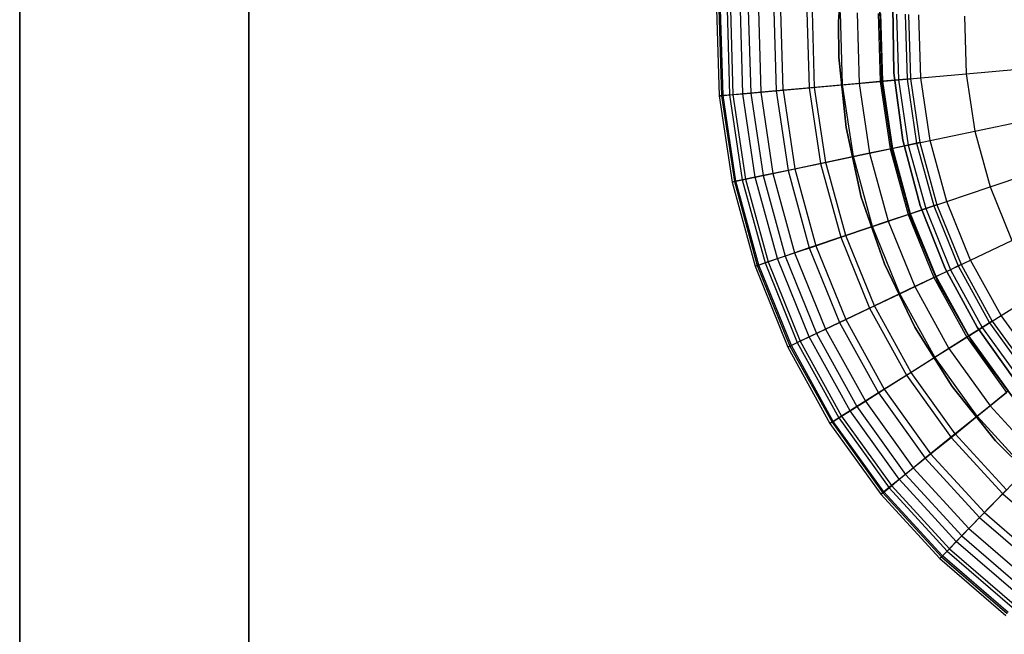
# Model space of a CAD drawing. Extents: x -6 to 6.5, y 0.1 to 12.5.
# Tile 2 of 44: x -6 to -1.7, y 2.9 to 5.6. Entities that reach past the tile are written whole.
import ezdxf

# ---------------------------------------------------------------- set-up
doc = ezdxf.new("R2010")
doc.units = 0
doc.header["$LTSCALE"] = 2.54
doc.layers.get('0').update_dxf_attribs({"color": 13, "linetype": 'CONTINUOUS'})

# ---------------------------------------------------------------- blocks, each defined once
blk = doc.blocks.new('GRUPUJ_1')
at = {"color": 0}
for p, q in [((0, 1, 1), (0, 9.1, 1)), ((0, 9.1), (0, 1)), ((0, 1, 1), (0, 9.1, 1)), ((0, 1, 25.023), (0, 9.1, 25.023)), ((0, 9.1, 24.023), (0, 1, 24.023)), ((0, 1, 25.023), (0, 9.1, 25.023)), ((0, 9.1), (0, 1)), ((0, 9.1, 24.023), (0, 1, 24.023)), ((1, 1, 1), (1, 9.1, 1)), ((1, 9.1), (1, 1)), ((1, 1, 1), (1, 9.1, 1)), ((1, 1, 25.023), (1, 9.1, 25.023)), ((1, 9.1, 24.023), (1, 1, 24.023)), ((1, 1, 25.023), (1, 9.1, 25.023)), ((1, 9.1), (1, 1)), ((1, 9.1, 24.023), (1, 1, 24.023)), ((3.5703, 5.4883, 8.6), (3.5899, 5.776, 8.6)), ((3.5899, 5.776, 7.5), (3.5703, 5.4883, 7.5)), ((3.5703, 5.4883, 8.6), (3.5899, 5.776, 8.6)), ((3.5899, 5.776, 7.5), (3.5703, 5.4883, 7.5)), ((3.0393, 5.5452, 14.354), (3.0505, 5.1648, 14.354)), ((3.0393, 5.5452, 14.354), (3.0505, 5.1648, 14.354)), ((3.0496, 5.5449, 14.8112), (3.0609, 5.1657, 14.8112)), ((3.0496, 5.5449, 14.8112), (3.0609, 5.1657, 14.8112)), ((3.0674, 5.1663, 13.8529), (3.0562, 5.5447, 13.8529)), ((3.0674, 5.1663, 13.8529), (3.0562, 5.5447, 13.8529)), ((3.085, 5.5438, 15.2257), (3.0961, 5.1688, 15.2257)), ((3.085, 5.5438, 15.2257), (3.0961, 5.1688, 15.2257)), ((3.0994, 5.5434, 13.336), (3.1105, 5.1701, 13.336)), ((3.0994, 5.5434, 13.336), (3.1105, 5.1701, 13.336)), ((3.1539, 5.174, 15.5999), (3.1429, 5.5421, 15.5999)), ((3.1539, 5.174, 15.5999), (3.1429, 5.5421, 15.5999)), ((3.1771, 5.5411, 12.7249), (3.1879, 5.177, 12.7249)), ((3.1771, 5.5411, 12.7249), (3.1879, 5.177, 12.7249)), ((3.2215, 5.5398, 15.9362), (3.2321, 5.181, 15.9362)), ((3.2215, 5.5398, 15.9362), (3.2321, 5.181, 15.9362)), ((3.8119, 5.2661, 7.5), (3.8072, 5.5542, 7.5)), ((3.8072, 5.5542, 8.6), (3.8119, 5.2661, 8.6)), ((3.8072, 5.5542, 8.6), (3.8119, 5.2661, 8.6)), ((3.2888, 5.5378, 12.0446), (3.2992, 5.1869, 12.0446)), ((3.2888, 5.5378, 12.0446), (3.2992, 5.1869, 12.0446)), ((3.3291, 5.1896, 16.2374), (3.3188, 5.5369, 16.2374)), ((3.3291, 5.1896, 16.2374), (3.3188, 5.5369, 16.2374)), ((3.4333, 5.5335, 16.5062), (3.4432, 5.1998, 16.5062)), ((3.4333, 5.5335, 16.5062), (3.4432, 5.1998, 16.5062)), ((3.4668, 5.2019, 11.1672), (3.4569, 5.5328, 11.1672)), ((3.4668, 5.2019, 11.1672), (3.4569, 5.5328, 11.1672)), ((3.5889, 5.2128, 16.7701), (3.5796, 5.5292, 16.7701)), ((3.5889, 5.2128, 16.7701), (3.5796, 5.5292, 16.7701)), ((3.6522, 5.527, 10.1645), (3.6613, 5.2192, 10.1645)), ((3.6522, 5.527, 10.1645), (3.6613, 5.2192, 10.1645)), ((3.744, 5.5243, 16.9993), (3.7528, 5.2274, 16.9993)), ((3.744, 5.5243, 16.9993), (3.7528, 5.2274, 16.9993)), ((3.7516, 5.5392, 7.5), (3.7599, 5.2272, 7.5)), ((3.7516, 5.5392, 7.5), (3.7599, 5.2272, 7.5)), ((3.7599, 5.2272, 1.95), (3.7516, 5.5392, 1.95)), ((3.7516, 5.5392, 7.5), (3.7599, 5.2272, 7.5)), ((3.7599, 5.2272, 1.95), (3.7516, 5.5392, 1.95)), ((3.7639, 5.2284, 9.5221), (3.7551, 5.524, 9.5221)), ((3.7639, 5.2284, 9.5221), (3.7551, 5.524, 9.5221)), ((3.8243, 5.5219, 8.9059), (3.8328, 5.2345, 8.9059)), ((3.8243, 5.5219, 8.9059), (3.8328, 5.2345, 8.9059)), ((3.8616, 5.5208, 8.3078), (3.87, 5.2378, 8.3078)), ((3.8616, 5.5208, 8.3078), (3.87, 5.2378, 8.3078)), ((3.876, 5.5204, 7.5), (3.8844, 5.2391, 7.5)), ((3.876, 5.5204, 7.5), (3.8844, 5.2391, 7.5)), ((3.876, 5.5204, 7.5), (3.8844, 5.2391, 7.5)), ((3.9301, 5.2432, 17.1935), (3.9219, 5.519, 17.1935)), ((3.9301, 5.2432, 17.1935), (3.9219, 5.519, 17.1935)), ((4.1208, 5.5131, 17.3673), (4.1282, 5.2608, 17.3673)), ((4.1208, 5.5131, 17.3673), (4.1282, 5.2608, 17.3673)), ((3.5703, 5.4883, 8.6), (3.5703, 5.4883, 7.5)), ((3.5725, 5.3344, 8.6), (3.5703, 5.4883, 8.6)), ((3.5703, 5.4883, 8.6), (3.5703, 5.4883, 7.5)), ((3.5703, 5.4883, 7.5), (3.5725, 5.3344, 7.5)), ((3.5725, 5.3344, 8.6), (3.5703, 5.4883, 8.6)), ((3.5703, 5.4883, 7.5), (3.5725, 5.3344, 7.5)), ((3.6037, 5.0263, 8.6), (3.5725, 5.3344, 8.6)), ((3.5725, 5.3344, 8.6), (3.5725, 5.3344, 7.5)), ((3.5725, 5.3344, 7.5), (3.6037, 5.0263, 7.5)), ((3.5725, 5.3344, 8.6), (3.5725, 5.3344, 7.5)), ((3.6037, 5.0263, 8.6), (3.5725, 5.3344, 8.6)), ((3.5725, 5.3344, 7.5), (3.6037, 5.0263, 7.5)), ((3.7528, 5.2274, 16.9993), (3.9301, 5.2432, 17.1935)), ((3.7528, 5.2274, 16.9993), (3.9301, 5.2432, 17.1935)), ((3.8119, 5.2661, 7.5), (3.8119, 5.2661, 8.6)), ((3.8119, 5.2661, 8.6), (3.8522, 4.972, 8.6)), ((3.8522, 4.972, 7.5), (3.8119, 5.2661, 7.5)), ((3.8119, 5.2661, 7.5), (3.8119, 5.2661, 8.6)), ((3.8119, 5.2661, 8.6), (3.8522, 4.972, 8.6)), ((3.8844, 5.2391, 7.5), (3.87, 5.2378, 8.3078)), ((3.8844, 5.2391, 7.5), (3.87, 5.2378, 8.3078)), ((3.8844, 5.2391, 7.5), (3.9259, 4.9608, 7.5)), ((3.8844, 5.2391, 7.5), (3.9259, 4.9608, 7.5)), ((3.8844, 5.2391, 7.5), (3.9259, 4.9608, 7.5)), ((3.9301, 5.2432, 17.1935), (4.1282, 5.2608, 17.3673)), ((3.9301, 5.2432, 17.1935), (4.1282, 5.2608, 17.3673)), ((3.9708, 4.9702, 17.1935), (3.9301, 5.2432, 17.1935)), ((3.9708, 4.9702, 17.1935), (3.9301, 5.2432, 17.1935)), ((4.1282, 5.2608, 17.3673), (4.354, 5.281, 17.528)), ((4.1282, 5.2608, 17.3673), (4.354, 5.281, 17.528)), ((4.1282, 5.2608, 17.3673), (4.1655, 5.0112, 17.3673)), ((4.1282, 5.2608, 17.3673), (4.1655, 5.0112, 17.3673)), ((3.4668, 5.2019, 11.1672), (3.2992, 5.1869, 12.0446)), ((3.4668, 5.2019, 11.1672), (3.2992, 5.1869, 12.0446)), ((3.3291, 5.1896, 16.2374), (3.4432, 5.1998, 16.5062)), ((3.3291, 5.1896, 16.2374), (3.4432, 5.1998, 16.5062)), ((3.4432, 5.1998, 16.5062), (3.5889, 5.2128, 16.7701)), ((3.4432, 5.1998, 16.5062), (3.5889, 5.2128, 16.7701)), ((3.4432, 5.1998, 16.5062), (3.4925, 4.8696, 16.5062)), ((3.4432, 5.1998, 16.5062), (3.4925, 4.8696, 16.5062)), ((3.6613, 5.2192, 10.1645), (3.4668, 5.2019, 11.1672)), ((3.6613, 5.2192, 10.1645), (3.4668, 5.2019, 11.1672)), ((3.5156, 4.8744, 11.1672), (3.4668, 5.2019, 11.1672)), ((3.5156, 4.8744, 11.1672), (3.4668, 5.2019, 11.1672)), ((3.5889, 5.2128, 16.7701), (3.7528, 5.2274, 16.9993)), ((3.5889, 5.2128, 16.7701), (3.7528, 5.2274, 16.9993)), ((3.6357, 4.8997, 16.7701), (3.5889, 5.2128, 16.7701)), ((3.6357, 4.8997, 16.7701), (3.5889, 5.2128, 16.7701)), ((3.7639, 5.2284, 9.5221), (3.6613, 5.2192, 10.1645)), ((3.7639, 5.2284, 9.5221), (3.6613, 5.2192, 10.1645)), ((3.6613, 5.2192, 10.1645), (3.7068, 4.9147, 10.1645)), ((3.6613, 5.2192, 10.1645), (3.7068, 4.9147, 10.1645)), ((3.7528, 5.2274, 16.9993), (3.7967, 4.9336, 16.9993)), ((3.7528, 5.2274, 16.9993), (3.7967, 4.9336, 16.9993)), ((3.7599, 5.2272, 7.5), (3.805, 4.9284, 7.5)), ((3.7599, 5.2272, 7.5), (3.805, 4.9284, 7.5)), ((3.7599, 5.2272, 1.95), (3.7599, 5.2272, 7.5)), ((3.805, 4.9284, 1.95), (3.7599, 5.2272, 1.95)), ((3.805, 4.9284, 1.95), (3.7599, 5.2272, 1.95)), ((3.7599, 5.2272, 7.5), (3.805, 4.9284, 7.5)), ((3.7599, 5.2272, 1.95), (3.7599, 5.2272, 7.5)), ((3.8328, 5.2345, 8.9059), (3.7639, 5.2284, 9.5221)), ((3.8328, 5.2345, 8.9059), (3.7639, 5.2284, 9.5221)), ((3.8075, 4.9359, 9.5221), (3.7639, 5.2284, 9.5221)), ((3.8075, 4.9359, 9.5221), (3.7639, 5.2284, 9.5221)), ((3.87, 5.2378, 8.3078), (3.8328, 5.2345, 8.9059)), ((3.87, 5.2378, 8.3078), (3.8328, 5.2345, 8.9059)), ((3.8328, 5.2345, 8.9059), (3.8753, 4.9501, 8.9059)), ((3.8328, 5.2345, 8.9059), (3.8753, 4.9501, 8.9059)), ((3.87, 5.2378, 8.3078), (3.9118, 4.9578, 8.3078)), ((3.87, 5.2378, 8.3078), (3.9118, 4.9578, 8.3078)), ((3.0674, 5.1663, 13.8529), (3.0505, 5.1648, 14.354)), ((3.0674, 5.1663, 13.8529), (3.0505, 5.1648, 14.354)), ((3.0505, 5.1648, 14.354), (3.0609, 5.1657, 14.8112)), ((3.0505, 5.1648, 14.354), (3.0609, 5.1657, 14.8112)), ((3.0505, 5.1648, 14.354), (3.1067, 4.7884, 14.354)), ((3.0505, 5.1648, 14.354), (3.1067, 4.7884, 14.354)), ((3.0609, 5.1657, 14.8112), (3.0961, 5.1688, 15.2257)), ((3.0609, 5.1657, 14.8112), (3.0961, 5.1688, 15.2257)), ((3.0609, 5.1657, 14.8112), (3.1169, 4.7905, 14.8112)), ((3.0609, 5.1657, 14.8112), (3.1169, 4.7905, 14.8112)), ((3.1105, 5.1701, 13.336), (3.0674, 5.1663, 13.8529)), ((3.1105, 5.1701, 13.336), (3.0674, 5.1663, 13.8529)), ((3.1233, 4.7919, 13.8529), (3.0674, 5.1663, 13.8529)), ((3.1233, 4.7919, 13.8529), (3.0674, 5.1663, 13.8529)), ((3.0961, 5.1688, 15.2257), (3.1539, 5.174, 15.5999)), ((3.0961, 5.1688, 15.2257), (3.1539, 5.174, 15.5999)), ((3.0961, 5.1688, 15.2257), (3.1515, 4.7978, 15.2257)), ((3.0961, 5.1688, 15.2257), (3.1515, 4.7978, 15.2257)), ((3.1879, 5.177, 12.7249), (3.1105, 5.1701, 13.336)), ((3.1879, 5.177, 12.7249), (3.1105, 5.1701, 13.336)), ((3.1105, 5.1701, 13.336), (3.1656, 4.8008, 13.336)), ((3.1105, 5.1701, 13.336), (3.1656, 4.8008, 13.336)), ((3.1539, 5.174, 15.5999), (3.2321, 5.181, 15.9362)), ((3.1539, 5.174, 15.5999), (3.2321, 5.181, 15.9362)), ((3.2082, 4.8097, 15.5999), (3.1539, 5.174, 15.5999)), ((3.2082, 4.8097, 15.5999), (3.1539, 5.174, 15.5999)), ((3.2992, 5.1869, 12.0446), (3.1879, 5.177, 12.7249)), ((3.2992, 5.1869, 12.0446), (3.1879, 5.177, 12.7249)), ((3.1879, 5.177, 12.7249), (3.2417, 4.8168, 12.7249)), ((3.1879, 5.177, 12.7249), (3.2417, 4.8168, 12.7249)), ((3.2321, 5.181, 15.9362), (3.3291, 5.1896, 16.2374)), ((3.2321, 5.181, 15.9362), (3.3291, 5.1896, 16.2374)), ((3.2321, 5.181, 15.9362), (3.2851, 4.8259, 15.9362)), ((3.2321, 5.181, 15.9362), (3.2851, 4.8259, 15.9362)), ((3.2992, 5.1869, 12.0446), (3.351, 4.8398, 12.0446)), ((3.2992, 5.1869, 12.0446), (3.351, 4.8398, 12.0446)), ((3.3291, 5.1896, 16.2374), (3.3804, 4.846, 16.2374)), ((3.3291, 5.1896, 16.2374), (3.3804, 4.846, 16.2374)), ((3.6704, 4.7234, 8.6), (3.6037, 5.0263, 8.6)), ((3.6037, 5.0263, 8.6), (3.6037, 5.0263, 7.5)), ((3.6037, 5.0263, 7.5), (3.6704, 4.7234, 7.5)), ((3.6037, 5.0263, 8.6), (3.6037, 5.0263, 7.5)), ((3.6704, 4.7234, 8.6), (3.6037, 5.0263, 8.6)), ((3.6037, 5.0263, 7.5), (3.6704, 4.7234, 7.5)), ((4.1655, 5.0112, 17.3673), (4.3873, 5.0579, 17.528)), ((4.1655, 5.0112, 17.3673), (4.3873, 5.0579, 17.528)), ((3.9708, 4.9702, 17.1935), (4.1655, 5.0112, 17.3673)), ((3.9708, 4.9702, 17.1935), (4.1655, 5.0112, 17.3673)), ((4.1655, 5.0112, 17.3673), (4.232, 4.7678, 17.3673)), ((4.1655, 5.0112, 17.3673), (4.232, 4.7678, 17.3673)), ((3.7967, 4.9336, 16.9993), (3.9708, 4.9702, 17.1935)), ((3.7967, 4.9336, 16.9993), (3.9708, 4.9702, 17.1935)), ((3.8753, 4.9501, 8.9059), (3.8075, 4.9359, 9.5221)), ((3.8753, 4.9501, 8.9059), (3.8075, 4.9359, 9.5221)), ((3.9275, 4.6857, 7.5), (3.8522, 4.972, 7.5)), ((3.8522, 4.972, 7.5), (3.8522, 4.972, 8.6)), ((3.8522, 4.972, 8.6), (3.9275, 4.6857, 8.6)), ((3.8522, 4.972, 8.6), (3.9275, 4.6857, 8.6)), ((3.8522, 4.972, 7.5), (3.8522, 4.972, 8.6)), ((3.9118, 4.9578, 8.3078), (3.8753, 4.9501, 8.9059)), ((3.9118, 4.9578, 8.3078), (3.8753, 4.9501, 8.9059)), ((3.8753, 4.9501, 8.9059), (3.9511, 4.6728, 8.9059)), ((3.8753, 4.9501, 8.9059), (3.9511, 4.6728, 8.9059)), ((3.9259, 4.9608, 7.5), (3.9118, 4.9578, 8.3078)), ((3.9259, 4.9608, 7.5), (3.9118, 4.9578, 8.3078)), ((3.9118, 4.9578, 8.3078), (3.9864, 4.6847, 8.3078)), ((3.9118, 4.9578, 8.3078), (3.9864, 4.6847, 8.3078)), ((3.9259, 4.9608, 7.5), (4.0001, 4.6894, 7.5)), ((3.9259, 4.9608, 7.5), (4.0001, 4.6894, 7.5)), ((3.9259, 4.9608, 7.5), (4.0001, 4.6894, 7.5)), ((4.0435, 4.704, 17.1935), (3.9708, 4.9702, 17.1935)), ((4.0435, 4.704, 17.1935), (3.9708, 4.9702, 17.1935)), ((3.4925, 4.8696, 16.5062), (3.6357, 4.8997, 16.7701)), ((3.4925, 4.8696, 16.5062), (3.6357, 4.8997, 16.7701)), ((3.7068, 4.9147, 10.1645), (3.5156, 4.8744, 11.1672)), ((3.7068, 4.9147, 10.1645), (3.5156, 4.8744, 11.1672)), ((3.6357, 4.8997, 16.7701), (3.7967, 4.9336, 16.9993)), ((3.6357, 4.8997, 16.7701), (3.7967, 4.9336, 16.9993)), ((3.7191, 4.5944, 16.7701), (3.6357, 4.8997, 16.7701)), ((3.7191, 4.5944, 16.7701), (3.6357, 4.8997, 16.7701)), ((3.8075, 4.9359, 9.5221), (3.7068, 4.9147, 10.1645)), ((3.8075, 4.9359, 9.5221), (3.7068, 4.9147, 10.1645)), ((3.7068, 4.9147, 10.1645), (3.788, 4.6176, 10.1645)), ((3.7068, 4.9147, 10.1645), (3.788, 4.6176, 10.1645)), ((3.7967, 4.9336, 16.9993), (3.875, 4.6471, 16.9993)), ((3.7967, 4.9336, 16.9993), (3.875, 4.6471, 16.9993)), ((3.805, 4.9284, 7.5), (3.8868, 4.6344, 7.5)), ((3.8868, 4.6344, 1.95), (3.805, 4.9284, 1.95)), ((3.805, 4.9284, 7.5), (3.8868, 4.6344, 7.5)), ((3.805, 4.9284, 1.95), (3.805, 4.9284, 7.5)), ((3.805, 4.9284, 7.5), (3.8868, 4.6344, 7.5)), ((3.8868, 4.6344, 1.95), (3.805, 4.9284, 1.95)), ((3.805, 4.9284, 1.95), (3.805, 4.9284, 7.5)), ((3.8855, 4.6506, 9.5221), (3.8075, 4.9359, 9.5221)), ((3.8855, 4.6506, 9.5221), (3.8075, 4.9359, 9.5221)), ((3.5156, 4.8744, 11.1672), (3.351, 4.8398, 12.0446)), ((3.5156, 4.8744, 11.1672), (3.351, 4.8398, 12.0446)), ((3.3804, 4.846, 16.2374), (3.4925, 4.8696, 16.5062)), ((3.3804, 4.846, 16.2374), (3.4925, 4.8696, 16.5062)), ((3.4925, 4.8696, 16.5062), (3.5805, 4.5475, 16.5062)), ((3.4925, 4.8696, 16.5062), (3.5805, 4.5475, 16.5062)), ((3.6029, 4.5551, 11.1672), (3.5156, 4.8744, 11.1672)), ((3.6029, 4.5551, 11.1672), (3.5156, 4.8744, 11.1672)), ((3.1515, 4.7978, 15.2257), (3.2082, 4.8097, 15.5999)), ((3.1515, 4.7978, 15.2257), (3.2082, 4.8097, 15.5999)), ((3.2417, 4.8168, 12.7249), (3.1656, 4.8008, 13.336)), ((3.2417, 4.8168, 12.7249), (3.1656, 4.8008, 13.336)), ((3.2082, 4.8097, 15.5999), (3.2851, 4.8259, 15.9362)), ((3.2082, 4.8097, 15.5999), (3.2851, 4.8259, 15.9362)), ((3.3053, 4.4545, 15.5999), (3.2082, 4.8097, 15.5999)), ((3.3053, 4.4545, 15.5999), (3.2082, 4.8097, 15.5999)), ((3.351, 4.8398, 12.0446), (3.2417, 4.8168, 12.7249)), ((3.351, 4.8398, 12.0446), (3.2417, 4.8168, 12.7249)), ((3.2417, 4.8168, 12.7249), (3.3377, 4.4654, 12.7249)), ((3.2417, 4.8168, 12.7249), (3.3377, 4.4654, 12.7249)), ((3.2851, 4.8259, 15.9362), (3.3804, 4.846, 16.2374)), ((3.2851, 4.8259, 15.9362), (3.3804, 4.846, 16.2374)), ((3.2851, 4.8259, 15.9362), (3.3797, 4.4796, 15.9362)), ((3.2851, 4.8259, 15.9362), (3.3797, 4.4796, 15.9362)), ((3.351, 4.8398, 12.0446), (3.4436, 4.5012, 12.0446)), ((3.351, 4.8398, 12.0446), (3.4436, 4.5012, 12.0446)), ((3.3804, 4.846, 16.2374), (3.4719, 4.5108, 16.2374)), ((3.3804, 4.846, 16.2374), (3.4719, 4.5108, 16.2374)), ((4.232, 4.7678, 17.3673), (4.4468, 4.8404, 17.528)), ((4.232, 4.7678, 17.3673), (4.4468, 4.8404, 17.528)), ((3.1233, 4.7919, 13.8529), (3.1067, 4.7884, 14.354)), ((3.1233, 4.7919, 13.8529), (3.1067, 4.7884, 14.354)), ((3.1067, 4.7884, 14.354), (3.1169, 4.7905, 14.8112)), ((3.1067, 4.7884, 14.354), (3.1169, 4.7905, 14.8112)), ((3.1067, 4.7884, 14.354), (3.207, 4.4212, 14.354)), ((3.1067, 4.7884, 14.354), (3.207, 4.4212, 14.354)), ((3.1169, 4.7905, 14.8112), (3.1515, 4.7978, 15.2257)), ((3.1169, 4.7905, 14.8112), (3.1515, 4.7978, 15.2257)), ((3.1169, 4.7905, 14.8112), (3.2169, 4.4246, 14.8112)), ((3.1169, 4.7905, 14.8112), (3.2169, 4.4246, 14.8112)), ((3.1656, 4.8008, 13.336), (3.1233, 4.7919, 13.8529)), ((3.1656, 4.8008, 13.336), (3.1233, 4.7919, 13.8529)), ((3.2231, 4.4267, 13.8529), (3.1233, 4.7919, 13.8529)), ((3.2231, 4.4267, 13.8529), (3.1233, 4.7919, 13.8529)), ((3.1515, 4.7978, 15.2257), (3.2504, 4.4359, 15.2257)), ((3.1515, 4.7978, 15.2257), (3.2504, 4.4359, 15.2257)), ((3.1656, 4.8008, 13.336), (3.2641, 4.4405, 13.336)), ((3.1656, 4.8008, 13.336), (3.2641, 4.4405, 13.336)), ((4.0435, 4.704, 17.1935), (4.232, 4.7678, 17.3673)), ((4.0435, 4.704, 17.1935), (4.232, 4.7678, 17.3673)), ((4.232, 4.7678, 17.3673), (4.3269, 4.5339, 17.3673)), ((4.232, 4.7678, 17.3673), (4.3269, 4.5339, 17.3673)), ((3.6704, 4.7234, 8.6), (3.6704, 4.7234, 7.5)), ((3.771, 4.4317, 8.6), (3.6704, 4.7234, 8.6)), ((3.6704, 4.7234, 8.6), (3.6704, 4.7234, 7.5)), ((3.6704, 4.7234, 7.5), (3.771, 4.4317, 7.5)), ((3.771, 4.4317, 8.6), (3.6704, 4.7234, 8.6)), ((3.6704, 4.7234, 7.5), (3.771, 4.4317, 7.5)), ((3.875, 4.6471, 16.9993), (4.0435, 4.704, 17.1935)), ((3.875, 4.6471, 16.9993), (4.0435, 4.704, 17.1935)), ((3.9275, 4.6857, 7.5), (3.9275, 4.6857, 8.6)), ((4.0362, 4.4121, 7.5), (3.9275, 4.6857, 7.5)), ((3.9275, 4.6857, 7.5), (3.9275, 4.6857, 8.6)), ((3.9275, 4.6857, 8.6), (4.0362, 4.4121, 8.6)), ((3.9275, 4.6857, 8.6), (4.0362, 4.4121, 8.6)), ((3.9864, 4.6847, 8.3078), (3.9511, 4.6728, 8.9059)), ((3.9864, 4.6847, 8.3078), (3.9511, 4.6728, 8.9059)), ((4.0001, 4.6894, 7.5), (3.9864, 4.6847, 8.3078)), ((4.0001, 4.6894, 7.5), (3.9864, 4.6847, 8.3078)), ((3.9864, 4.6847, 8.3078), (4.0928, 4.4224, 8.3078)), ((3.9864, 4.6847, 8.3078), (4.0928, 4.4224, 8.3078)), ((4.0001, 4.6894, 7.5), (4.1059, 4.4286, 7.5)), ((4.0001, 4.6894, 7.5), (4.1059, 4.4286, 7.5)), ((4.0001, 4.6894, 7.5), (4.1059, 4.4286, 7.5)), ((4.1473, 4.4483, 17.1935), (4.0435, 4.704, 17.1935)), ((4.1473, 4.4483, 17.1935), (4.0435, 4.704, 17.1935)), ((3.7191, 4.5944, 16.7701), (3.875, 4.6471, 16.9993)), ((3.7191, 4.5944, 16.7701), (3.875, 4.6471, 16.9993)), ((3.8855, 4.6506, 9.5221), (3.788, 4.6176, 10.1645)), ((3.8855, 4.6506, 9.5221), (3.788, 4.6176, 10.1645)), ((3.875, 4.6471, 16.9993), (3.9866, 4.3718, 16.9993)), ((3.875, 4.6471, 16.9993), (3.9866, 4.3718, 16.9993)), ((3.9511, 4.6728, 8.9059), (3.8855, 4.6506, 9.5221)), ((3.9511, 4.6728, 8.9059), (3.8855, 4.6506, 9.5221)), ((3.9966, 4.3766, 9.5221), (3.8855, 4.6506, 9.5221)), ((3.9966, 4.3766, 9.5221), (3.8855, 4.6506, 9.5221)), ((3.9511, 4.6728, 8.9059), (4.0591, 4.4063, 8.9059)), ((3.9511, 4.6728, 8.9059), (4.0591, 4.4063, 8.9059)), ((3.788, 4.6176, 10.1645), (3.6029, 4.5551, 11.1672)), ((3.788, 4.6176, 10.1645), (3.6029, 4.5551, 11.1672)), ((3.788, 4.6176, 10.1645), (3.9037, 4.3323, 10.1645)), ((3.788, 4.6176, 10.1645), (3.9037, 4.3323, 10.1645)), ((3.8868, 4.6344, 7.5), (4.005, 4.3499, 7.5)), ((4.005, 4.3499, 1.95), (3.8868, 4.6344, 1.95)), ((3.8868, 4.6344, 7.5), (4.005, 4.3499, 7.5)), ((3.8868, 4.6344, 1.95), (3.8868, 4.6344, 7.5)), ((3.8868, 4.6344, 1.95), (3.8868, 4.6344, 7.5)), ((3.8868, 4.6344, 7.5), (4.005, 4.3499, 7.5)), ((4.005, 4.3499, 1.95), (3.8868, 4.6344, 1.95)), ((3.6029, 4.5551, 11.1672), (3.4436, 4.5012, 12.0446)), ((3.6029, 4.5551, 11.1672), (3.4436, 4.5012, 12.0446)), ((3.5805, 4.5475, 16.5062), (3.7191, 4.5944, 16.7701)), ((3.5805, 4.5475, 16.5062), (3.7191, 4.5944, 16.7701)), ((3.7273, 4.2483, 11.1672), (3.6029, 4.5551, 11.1672)), ((3.7273, 4.2483, 11.1672), (3.6029, 4.5551, 11.1672)), ((3.8381, 4.301, 16.7701), (3.7191, 4.5944, 16.7701)), ((3.8381, 4.301, 16.7701), (3.7191, 4.5944, 16.7701)), ((3.3797, 4.4796, 15.9362), (3.4719, 4.5108, 16.2374)), ((3.3797, 4.4796, 15.9362), (3.4719, 4.5108, 16.2374)), ((3.4719, 4.5108, 16.2374), (3.5805, 4.5475, 16.5062)), ((3.4719, 4.5108, 16.2374), (3.5805, 4.5475, 16.5062)), ((3.4719, 4.5108, 16.2374), (3.6025, 4.1888, 16.2374)), ((3.4719, 4.5108, 16.2374), (3.6025, 4.1888, 16.2374)), ((3.5805, 4.5475, 16.5062), (3.706, 4.2381, 16.5062)), ((3.5805, 4.5475, 16.5062), (3.706, 4.2381, 16.5062)), ((4.1473, 4.4483, 17.1935), (4.3269, 4.5339, 17.3673)), ((4.1473, 4.4483, 17.1935), (4.3269, 4.5339, 17.3673)), ((3.3053, 4.4545, 15.5999), (3.3797, 4.4796, 15.9362)), ((3.3053, 4.4545, 15.5999), (3.3797, 4.4796, 15.9362)), ((3.4436, 4.5012, 12.0446), (3.3377, 4.4654, 12.7249)), ((3.4436, 4.5012, 12.0446), (3.3377, 4.4654, 12.7249)), ((3.3797, 4.4796, 15.9362), (3.5147, 4.147, 15.9362)), ((3.3797, 4.4796, 15.9362), (3.5147, 4.147, 15.9362)), ((3.4436, 4.5012, 12.0446), (3.5755, 4.1759, 12.0446)), ((3.4436, 4.5012, 12.0446), (3.5755, 4.1759, 12.0446)), ((3.2231, 4.4267, 13.8529), (3.207, 4.4212, 14.354)), ((3.2231, 4.4267, 13.8529), (3.207, 4.4212, 14.354)), ((3.207, 4.4212, 14.354), (3.2169, 4.4246, 14.8112)), ((3.207, 4.4212, 14.354), (3.2169, 4.4246, 14.8112)), ((3.2169, 4.4246, 14.8112), (3.2504, 4.4359, 15.2257)), ((3.2169, 4.4246, 14.8112), (3.2504, 4.4359, 15.2257)), ((3.2169, 4.4246, 14.8112), (3.3594, 4.073, 14.8112)), ((3.2169, 4.4246, 14.8112), (3.3594, 4.073, 14.8112)), ((3.2641, 4.4405, 13.336), (3.2231, 4.4267, 13.8529)), ((3.2641, 4.4405, 13.336), (3.2231, 4.4267, 13.8529)), ((3.3654, 4.0759, 13.8529), (3.2231, 4.4267, 13.8529)), ((3.3654, 4.0759, 13.8529), (3.2231, 4.4267, 13.8529)), ((3.2504, 4.4359, 15.2257), (3.3053, 4.4545, 15.5999)), ((3.2504, 4.4359, 15.2257), (3.3053, 4.4545, 15.5999)), ((3.2504, 4.4359, 15.2257), (3.3914, 4.0882, 15.2257)), ((3.2504, 4.4359, 15.2257), (3.3914, 4.0882, 15.2257)), ((3.3377, 4.4654, 12.7249), (3.2641, 4.4405, 13.336)), ((3.3377, 4.4654, 12.7249), (3.2641, 4.4405, 13.336)), ((3.2641, 4.4405, 13.336), (3.4044, 4.0945, 13.336)), ((3.2641, 4.4405, 13.336), (3.4044, 4.0945, 13.336)), ((3.4437, 4.1132, 15.5999), (3.3053, 4.4545, 15.5999)), ((3.4437, 4.1132, 15.5999), (3.3053, 4.4545, 15.5999)), ((3.3377, 4.4654, 12.7249), (3.4746, 4.1279, 12.7249)), ((3.3377, 4.4654, 12.7249), (3.4746, 4.1279, 12.7249)), ((3.771, 4.4317, 8.6), (3.771, 4.4317, 7.5)), ((3.9036, 4.1551, 8.6), (3.771, 4.4317, 8.6)), ((3.771, 4.4317, 8.6), (3.771, 4.4317, 7.5)), ((3.771, 4.4317, 7.5), (3.9036, 4.1551, 7.5)), ((3.9036, 4.1551, 8.6), (3.771, 4.4317, 8.6)), ((3.771, 4.4317, 7.5), (3.9036, 4.1551, 7.5)), ((3.9866, 4.3718, 16.9993), (4.1473, 4.4483, 17.1935)), ((3.9866, 4.3718, 16.9993), (4.1473, 4.4483, 17.1935)), ((4.1059, 4.4286, 7.5), (4.0928, 4.4224, 8.3078)), ((4.1059, 4.4286, 7.5), (4.0928, 4.4224, 8.3078)), ((4.1059, 4.4286, 7.5), (4.2417, 4.1822, 7.5)), ((4.1059, 4.4286, 7.5), (4.2417, 4.1822, 7.5)), ((4.1059, 4.4286, 7.5), (4.2417, 4.1822, 7.5)), ((4.2805, 4.2067, 17.1935), (4.1473, 4.4483, 17.1935)), ((4.2805, 4.2067, 17.1935), (4.1473, 4.4483, 17.1935)), ((3.207, 4.4212, 14.354), (3.3501, 4.0686, 14.354)), ((3.207, 4.4212, 14.354), (3.3501, 4.0686, 14.354)), ((4.0591, 4.4063, 8.9059), (3.9966, 4.3766, 9.5221)), ((4.0591, 4.4063, 8.9059), (3.9966, 4.3766, 9.5221)), ((4.0362, 4.4121, 7.5), (4.0362, 4.4121, 8.6)), ((4.1761, 4.1551, 7.5), (4.0362, 4.4121, 7.5)), ((4.0362, 4.4121, 7.5), (4.0362, 4.4121, 8.6)), ((4.0362, 4.4121, 8.6), (4.1761, 4.1551, 8.6)), ((4.0362, 4.4121, 8.6), (4.1761, 4.1551, 8.6)), ((4.0928, 4.4224, 8.3078), (4.0591, 4.4063, 8.9059)), ((4.0928, 4.4224, 8.3078), (4.0591, 4.4063, 8.9059)), ((4.0591, 4.4063, 8.9059), (4.1979, 4.1545, 8.9059)), ((4.0591, 4.4063, 8.9059), (4.1979, 4.1545, 8.9059)), ((4.0928, 4.4224, 8.3078), (4.2295, 4.1744, 8.3078)), ((4.0928, 4.4224, 8.3078), (4.2295, 4.1744, 8.3078)), ((3.8381, 4.301, 16.7701), (3.9866, 4.3718, 16.9993)), ((3.8381, 4.301, 16.7701), (3.9866, 4.3718, 16.9993)), ((3.9966, 4.3766, 9.5221), (3.9037, 4.3323, 10.1645)), ((3.9966, 4.3766, 9.5221), (3.9037, 4.3323, 10.1645)), ((3.9866, 4.3718, 16.9993), (4.13, 4.1117, 16.9993)), ((3.9866, 4.3718, 16.9993), (4.13, 4.1117, 16.9993)), ((4.1394, 4.1176, 9.5221), (3.9966, 4.3766, 9.5221)), ((4.1394, 4.1176, 9.5221), (3.9966, 4.3766, 9.5221)), ((4.005, 4.3499, 7.5), (4.1591, 4.0796, 7.5)), ((4.1591, 4.0796, 1.95), (4.005, 4.3499, 1.95)), ((4.005, 4.3499, 7.5), (4.1591, 4.0796, 7.5)), ((4.005, 4.3499, 1.95), (4.005, 4.3499, 7.5)), ((4.005, 4.3499, 1.95), (4.005, 4.3499, 7.5)), ((4.005, 4.3499, 7.5), (4.1591, 4.0796, 7.5)), ((4.1591, 4.0796, 1.95), (4.005, 4.3499, 1.95)), ((3.706, 4.2381, 16.5062), (3.8381, 4.301, 16.7701)), ((3.706, 4.2381, 16.5062), (3.8381, 4.301, 16.7701)), ((3.9037, 4.3323, 10.1645), (3.7273, 4.2483, 11.1672)), ((3.9037, 4.3323, 10.1645), (3.7273, 4.2483, 11.1672)), ((3.9909, 4.0238, 16.7701), (3.8381, 4.301, 16.7701)), ((3.9909, 4.0238, 16.7701), (3.8381, 4.301, 16.7701)), ((3.9037, 4.3323, 10.1645), (4.0523, 4.0626, 10.1645)), ((3.9037, 4.3323, 10.1645), (4.0523, 4.0626, 10.1645)), ((4.2805, 4.2067, 17.1935), (4.4487, 4.3129, 17.3673)), ((4.2805, 4.2067, 17.1935), (4.4487, 4.3129, 17.3673)), ((3.7273, 4.2483, 11.1672), (3.5755, 4.1759, 12.0446)), ((3.7273, 4.2483, 11.1672), (3.5755, 4.1759, 12.0446)), ((3.6025, 4.1888, 16.2374), (3.706, 4.2381, 16.5062)), ((3.6025, 4.1888, 16.2374), (3.706, 4.2381, 16.5062)), ((3.706, 4.2381, 16.5062), (3.8672, 3.9457, 16.5062)), ((3.706, 4.2381, 16.5062), (3.8672, 3.9457, 16.5062)), ((3.8872, 3.9583, 11.1672), (3.7273, 4.2483, 11.1672)), ((3.8872, 3.9583, 11.1672), (3.7273, 4.2483, 11.1672)), ((3.5755, 4.1759, 12.0446), (3.4746, 4.1279, 12.7249)), ((3.5755, 4.1759, 12.0446), (3.4746, 4.1279, 12.7249)), ((3.5147, 4.147, 15.9362), (3.6025, 4.1888, 16.2374)), ((3.5147, 4.147, 15.9362), (3.6025, 4.1888, 16.2374)), ((3.5755, 4.1759, 12.0446), (3.7449, 3.8686, 12.0446)), ((3.5755, 4.1759, 12.0446), (3.7449, 3.8686, 12.0446)), ((3.6025, 4.1888, 16.2374), (3.7703, 3.8845, 16.2374)), ((3.6025, 4.1888, 16.2374), (3.7703, 3.8845, 16.2374)), ((4.13, 4.1117, 16.9993), (4.2805, 4.2067, 17.1935)), ((4.13, 4.1117, 16.9993), (4.2805, 4.2067, 17.1935)), ((4.2295, 4.1744, 8.3078), (4.1979, 4.1545, 8.9059)), ((4.2295, 4.1744, 8.3078), (4.1979, 4.1545, 8.9059)), ((4.2417, 4.1822, 7.5), (4.2295, 4.1744, 8.3078)), ((4.2417, 4.1822, 7.5), (4.2295, 4.1744, 8.3078)), ((4.2295, 4.1744, 8.3078), (4.3945, 3.9444, 8.3078)), ((4.2295, 4.1744, 8.3078), (4.3945, 3.9444, 8.3078)), ((4.2417, 4.1822, 7.5), (4.4058, 3.9535, 7.5)), ((4.2417, 4.1822, 7.5), (4.4058, 3.9535, 7.5)), ((4.2417, 4.1822, 7.5), (4.4058, 3.9535, 7.5)), ((4.4414, 3.9824, 17.1935), (4.2805, 4.2067, 17.1935)), ((4.4414, 3.9824, 17.1935), (4.2805, 4.2067, 17.1935)), ((3.4746, 4.1279, 12.7249), (3.4044, 4.0945, 13.336)), ((3.4746, 4.1279, 12.7249), (3.4044, 4.0945, 13.336)), ((3.4437, 4.1132, 15.5999), (3.5147, 4.147, 15.9362)), ((3.4437, 4.1132, 15.5999), (3.5147, 4.147, 15.9362)), ((3.4746, 4.1279, 12.7249), (3.6504, 3.8089, 12.7249)), ((3.4746, 4.1279, 12.7249), (3.6504, 3.8089, 12.7249)), ((3.5147, 4.147, 15.9362), (3.688, 3.8326, 15.9362)), ((3.5147, 4.147, 15.9362), (3.688, 3.8326, 15.9362)), ((3.9036, 4.1551, 8.6), (3.9036, 4.1551, 7.5)), ((4.0661, 3.8966, 8.6), (3.9036, 4.1551, 8.6)), ((3.9036, 4.1551, 8.6), (3.9036, 4.1551, 7.5)), ((3.9036, 4.1551, 7.5), (4.0661, 3.8966, 7.5)), ((4.0661, 3.8966, 8.6), (3.9036, 4.1551, 8.6)), ((3.9036, 4.1551, 7.5), (4.0661, 3.8966, 7.5)), ((4.1979, 4.1545, 8.9059), (4.1394, 4.1176, 9.5221)), ((4.1979, 4.1545, 8.9059), (4.1394, 4.1176, 9.5221)), ((4.3446, 3.9178, 7.5), (4.1761, 4.1551, 7.5)), ((4.1761, 4.1551, 7.5), (4.1761, 4.1551, 8.6)), ((4.1761, 4.1551, 8.6), (4.3446, 3.9178, 8.6)), ((4.1761, 4.1551, 7.5), (4.1761, 4.1551, 8.6)), ((4.1761, 4.1551, 8.6), (4.3446, 3.9178, 8.6)), ((4.1979, 4.1545, 8.9059), (4.3656, 3.9209, 8.9059)), ((4.1979, 4.1545, 8.9059), (4.3656, 3.9209, 8.9059)), ((3.3594, 4.073, 14.8112), (3.3914, 4.0882, 15.2257)), ((3.3594, 4.073, 14.8112), (3.3914, 4.0882, 15.2257)), ((3.4044, 4.0945, 13.336), (3.3654, 4.0759, 13.8529)), ((3.4044, 4.0945, 13.336), (3.3654, 4.0759, 13.8529)), ((3.3914, 4.0882, 15.2257), (3.4437, 4.1132, 15.5999)), ((3.3914, 4.0882, 15.2257), (3.4437, 4.1132, 15.5999)), ((3.3914, 4.0882, 15.2257), (3.5725, 3.7597, 15.2257)), ((3.3914, 4.0882, 15.2257), (3.5725, 3.7597, 15.2257)), ((3.4044, 4.0945, 13.336), (3.5847, 3.7674, 13.336)), ((3.4044, 4.0945, 13.336), (3.5847, 3.7674, 13.336)), ((3.6215, 3.7906, 15.5999), (3.4437, 4.1132, 15.5999)), ((3.6215, 3.7906, 15.5999), (3.4437, 4.1132, 15.5999)), ((3.9909, 4.0238, 16.7701), (4.13, 4.1117, 16.9993)), ((3.9909, 4.0238, 16.7701), (4.13, 4.1117, 16.9993)), ((4.1394, 4.1176, 9.5221), (4.0523, 4.0626, 10.1645)), ((4.1394, 4.1176, 9.5221), (4.0523, 4.0626, 10.1645)), ((4.13, 4.1117, 16.9993), (4.3032, 3.8703, 16.9993)), ((4.13, 4.1117, 16.9993), (4.3032, 3.8703, 16.9993)), ((4.3118, 3.8773, 9.5221), (4.1394, 4.1176, 9.5221)), ((4.3118, 3.8773, 9.5221), (4.1394, 4.1176, 9.5221)), ((4.1591, 4.0796, 7.5), (4.3474, 3.8282, 7.5)), ((4.1591, 4.0796, 1.95), (4.1591, 4.0796, 7.5)), ((4.3474, 3.8282, 1.95), (4.1591, 4.0796, 1.95)), ((4.1591, 4.0796, 7.5), (4.3474, 3.8282, 7.5)), ((4.1591, 4.0796, 1.95), (4.1591, 4.0796, 7.5)), ((4.1591, 4.0796, 7.5), (4.3474, 3.8282, 7.5)), ((4.3474, 3.8282, 1.95), (4.1591, 4.0796, 1.95)), ((3.3654, 4.0759, 13.8529), (3.3501, 4.0686, 14.354)), ((3.3654, 4.0759, 13.8529), (3.3501, 4.0686, 14.354)), ((3.3501, 4.0686, 14.354), (3.3594, 4.073, 14.8112)), ((3.3501, 4.0686, 14.354), (3.3594, 4.073, 14.8112)), ((3.3501, 4.0686, 14.354), (3.5338, 3.7353, 14.354)), ((3.3501, 4.0686, 14.354), (3.5338, 3.7353, 14.354)), ((3.3594, 4.073, 14.8112), (3.5426, 3.7408, 14.8112)), ((3.3594, 4.073, 14.8112), (3.5426, 3.7408, 14.8112)), ((3.5482, 3.7443, 13.8529), (3.3654, 4.0759, 13.8529)), ((3.5482, 3.7443, 13.8529), (3.3654, 4.0759, 13.8529)), ((4.0523, 4.0626, 10.1645), (3.8872, 3.9583, 11.1672)), ((4.0523, 4.0626, 10.1645), (3.8872, 3.9583, 11.1672)), ((4.0523, 4.0626, 10.1645), (4.2319, 3.8124, 10.1645)), ((4.0523, 4.0626, 10.1645), (4.2319, 3.8124, 10.1645)), ((3.8672, 3.9457, 16.5062), (3.9909, 4.0238, 16.7701)), ((3.8672, 3.9457, 16.5062), (3.9909, 4.0238, 16.7701)), ((4.1754, 3.7666, 16.7701), (3.9909, 4.0238, 16.7701)), ((4.1754, 3.7666, 16.7701), (3.9909, 4.0238, 16.7701)), ((3.8872, 3.9583, 11.1672), (3.7449, 3.8686, 12.0446)), ((3.8872, 3.9583, 11.1672), (3.7449, 3.8686, 12.0446)), ((4.0802, 3.6894, 11.1672), (3.8872, 3.9583, 11.1672)), ((4.0802, 3.6894, 11.1672), (3.8872, 3.9583, 11.1672)), ((3.7703, 3.8845, 16.2374), (3.8672, 3.9457, 16.5062)), ((3.7703, 3.8845, 16.2374), (3.8672, 3.9457, 16.5062)), ((3.8672, 3.9457, 16.5062), (4.0618, 3.6745, 16.5062)), ((3.8672, 3.9457, 16.5062), (4.0618, 3.6745, 16.5062)), ((3.7449, 3.8686, 12.0446), (3.6504, 3.8089, 12.7249)), ((3.7449, 3.8686, 12.0446), (3.6504, 3.8089, 12.7249)), ((3.688, 3.8326, 15.9362), (3.7703, 3.8845, 16.2374)), ((3.688, 3.8326, 15.9362), (3.7703, 3.8845, 16.2374)), ((3.7449, 3.8686, 12.0446), (3.9496, 3.5834, 12.0446)), ((3.7449, 3.8686, 12.0446), (3.9496, 3.5834, 12.0446)), ((3.7703, 3.8845, 16.2374), (3.9728, 3.6022, 16.2374)), ((3.7703, 3.8845, 16.2374), (3.9728, 3.6022, 16.2374)), ((4.2559, 3.6594, 8.6), (4.0661, 3.8966, 8.6)), ((4.0661, 3.8966, 8.6), (4.0661, 3.8966, 7.5)), ((4.0661, 3.8966, 7.5), (4.2559, 3.6594, 7.5)), ((4.0661, 3.8966, 8.6), (4.0661, 3.8966, 7.5)), ((4.2559, 3.6594, 8.6), (4.0661, 3.8966, 8.6)), ((4.0661, 3.8966, 7.5), (4.2559, 3.6594, 7.5)), ((4.1754, 3.7666, 16.7701), (4.3032, 3.8703, 16.9993)), ((4.1754, 3.7666, 16.7701), (4.3032, 3.8703, 16.9993)), ((4.3118, 3.8773, 9.5221), (4.2319, 3.8124, 10.1645)), ((4.3118, 3.8773, 9.5221), (4.2319, 3.8124, 10.1645)), ((3.6215, 3.7906, 15.5999), (3.688, 3.8326, 15.9362)), ((3.6215, 3.7906, 15.5999), (3.688, 3.8326, 15.9362)), ((3.688, 3.8326, 15.9362), (3.8972, 3.5409, 15.9362)), ((3.688, 3.8326, 15.9362), (3.8972, 3.5409, 15.9362)), ((3.5725, 3.7597, 15.2257), (3.6215, 3.7906, 15.5999)), ((3.5725, 3.7597, 15.2257), (3.6215, 3.7906, 15.5999)), ((3.6504, 3.8089, 12.7249), (3.5847, 3.7674, 13.336)), ((3.6504, 3.8089, 12.7249), (3.5847, 3.7674, 13.336)), ((3.8362, 3.4914, 15.5999), (3.6215, 3.7906, 15.5999)), ((3.8362, 3.4914, 15.5999), (3.6215, 3.7906, 15.5999)), ((3.6504, 3.8089, 12.7249), (3.8628, 3.513, 12.7249)), ((3.6504, 3.8089, 12.7249), (3.8628, 3.513, 12.7249)), ((4.2319, 3.8124, 10.1645), (4.0802, 3.6894, 11.1672)), ((4.2319, 3.8124, 10.1645), (4.0802, 3.6894, 11.1672)), ((4.2319, 3.8124, 10.1645), (4.4397, 3.5852, 10.1645)), ((4.2319, 3.8124, 10.1645), (4.4397, 3.5852, 10.1645)), ((3.5482, 3.7443, 13.8529), (3.5338, 3.7353, 14.354)), ((3.5482, 3.7443, 13.8529), (3.5338, 3.7353, 14.354)), ((3.5338, 3.7353, 14.354), (3.5426, 3.7408, 14.8112)), ((3.5338, 3.7353, 14.354), (3.5426, 3.7408, 14.8112)), ((3.5426, 3.7408, 14.8112), (3.5725, 3.7597, 15.2257)), ((3.5426, 3.7408, 14.8112), (3.5725, 3.7597, 15.2257)), ((3.5426, 3.7408, 14.8112), (3.7637, 3.4326, 14.8112)), ((3.5426, 3.7408, 14.8112), (3.7637, 3.4326, 14.8112)), ((3.5847, 3.7674, 13.336), (3.5482, 3.7443, 13.8529)), ((3.5847, 3.7674, 13.336), (3.5482, 3.7443, 13.8529)), ((3.7689, 3.4367, 13.8529), (3.5482, 3.7443, 13.8529)), ((3.7689, 3.4367, 13.8529), (3.5482, 3.7443, 13.8529)), ((3.5725, 3.7597, 15.2257), (3.7912, 3.4549, 15.2257)), ((3.5725, 3.7597, 15.2257), (3.7912, 3.4549, 15.2257)), ((3.5847, 3.7674, 13.336), (3.8024, 3.464, 13.336)), ((3.5847, 3.7674, 13.336), (3.8024, 3.464, 13.336)), ((4.0618, 3.6745, 16.5062), (4.1754, 3.7666, 16.7701)), ((4.0618, 3.6745, 16.5062), (4.1754, 3.7666, 16.7701)), ((4.3891, 3.5331, 16.7701), (4.1754, 3.7666, 16.7701)), ((4.3891, 3.5331, 16.7701), (4.1754, 3.7666, 16.7701)), ((3.5338, 3.7353, 14.354), (3.7557, 3.4261, 14.354)), ((3.5338, 3.7353, 14.354), (3.7557, 3.4261, 14.354)), ((4.0802, 3.6894, 11.1672), (3.9496, 3.5834, 12.0446)), ((4.0802, 3.6894, 11.1672), (3.9496, 3.5834, 12.0446)), ((3.9728, 3.6022, 16.2374), (4.0618, 3.6745, 16.5062)), ((3.9728, 3.6022, 16.2374), (4.0618, 3.6745, 16.5062)), ((4.0618, 3.6745, 16.5062), (4.2872, 3.4281, 16.5062)), ((4.0618, 3.6745, 16.5062), (4.2872, 3.4281, 16.5062)), ((4.3036, 3.4451, 11.1672), (4.0802, 3.6894, 11.1672)), ((4.3036, 3.4451, 11.1672), (4.0802, 3.6894, 11.1672)), ((4.2559, 3.6594, 8.6), (4.2559, 3.6594, 7.5)), ((4.4594, 3.4559, 8.6), (4.2559, 3.6594, 8.6)), ((4.2559, 3.6594, 8.6), (4.2559, 3.6594, 7.5)), ((4.2559, 3.6594, 7.5), (4.4594, 3.4559, 7.5)), ((4.4594, 3.4559, 8.6), (4.2559, 3.6594, 8.6)), ((4.2559, 3.6594, 7.5), (4.4594, 3.4559, 7.5)), ((3.9496, 3.5834, 12.0446), (3.8628, 3.513, 12.7249)), ((3.9496, 3.5834, 12.0446), (3.8628, 3.513, 12.7249)), ((3.8972, 3.5409, 15.9362), (3.9728, 3.6022, 16.2374)), ((3.8972, 3.5409, 15.9362), (3.9728, 3.6022, 16.2374)), ((3.9496, 3.5834, 12.0446), (4.1865, 3.3244, 12.0446)), ((3.9496, 3.5834, 12.0446), (4.1865, 3.3244, 12.0446)), ((3.9728, 3.6022, 16.2374), (4.2073, 3.3459, 16.2374)), ((3.9728, 3.6022, 16.2374), (4.2073, 3.3459, 16.2374)), ((3.8362, 3.4914, 15.5999), (3.8972, 3.5409, 15.9362)), ((3.8362, 3.4914, 15.5999), (3.8972, 3.5409, 15.9362)), ((3.8972, 3.5409, 15.9362), (4.1396, 3.2761, 15.9362)), ((3.8972, 3.5409, 15.9362), (4.1396, 3.2761, 15.9362)), ((4.2872, 3.4281, 16.5062), (4.3891, 3.5331, 16.7701)), ((4.2872, 3.4281, 16.5062), (4.3891, 3.5331, 16.7701)), ((3.7912, 3.4549, 15.2257), (3.8362, 3.4914, 15.5999)), ((3.7912, 3.4549, 15.2257), (3.8362, 3.4914, 15.5999)), ((3.8628, 3.513, 12.7249), (3.8024, 3.464, 13.336)), ((3.8628, 3.513, 12.7249), (3.8024, 3.464, 13.336)), ((4.0848, 3.2197, 15.5999), (3.8362, 3.4914, 15.5999)), ((4.0848, 3.2197, 15.5999), (3.8362, 3.4914, 15.5999)), ((3.8628, 3.513, 12.7249), (4.1086, 3.2442, 12.7249)), ((3.8628, 3.513, 12.7249), (4.1086, 3.2442, 12.7249)), ((3.7689, 3.4367, 13.8529), (3.7557, 3.4261, 14.354)), ((3.7689, 3.4367, 13.8529), (3.7557, 3.4261, 14.354)), ((3.7637, 3.4326, 14.8112), (3.7912, 3.4549, 15.2257)), ((3.7637, 3.4326, 14.8112), (3.7912, 3.4549, 15.2257)), ((3.8024, 3.464, 13.336), (3.7689, 3.4367, 13.8529)), ((3.8024, 3.464, 13.336), (3.7689, 3.4367, 13.8529)), ((4.0244, 3.1574, 13.8529), (3.7689, 3.4367, 13.8529)), ((4.0244, 3.1574, 13.8529), (3.7689, 3.4367, 13.8529)), ((3.7912, 3.4549, 15.2257), (4.0444, 3.1781, 15.2257)), ((3.7912, 3.4549, 15.2257), (4.0444, 3.1781, 15.2257)), ((3.8024, 3.464, 13.336), (4.0545, 3.1884, 13.336)), ((3.8024, 3.464, 13.336), (4.0545, 3.1884, 13.336)), ((4.3036, 3.4451, 11.1672), (4.1865, 3.3244, 12.0446)), ((4.3036, 3.4451, 11.1672), (4.1865, 3.3244, 12.0446)), ((3.7557, 3.4261, 14.354), (3.7637, 3.4326, 14.8112)), ((3.7557, 3.4261, 14.354), (3.7637, 3.4326, 14.8112)), ((3.7557, 3.4261, 14.354), (4.0126, 3.1453, 14.354)), ((3.7557, 3.4261, 14.354), (4.0126, 3.1453, 14.354)), ((3.7637, 3.4326, 14.8112), (4.0198, 3.1527, 14.8112)), ((3.7637, 3.4326, 14.8112), (4.0198, 3.1527, 14.8112)), ((4.2073, 3.3459, 16.2374), (4.2872, 3.4281, 16.5062)), ((4.2073, 3.3459, 16.2374), (4.2872, 3.4281, 16.5062)), ((4.2872, 3.4281, 16.5062), (4.5401, 3.2102, 16.5062)), ((4.2872, 3.4281, 16.5062), (4.5401, 3.2102, 16.5062)), ((4.1865, 3.3244, 12.0446), (4.1086, 3.2442, 12.7249)), ((4.1865, 3.3244, 12.0446), (4.1086, 3.2442, 12.7249)), ((4.1396, 3.2761, 15.9362), (4.2073, 3.3459, 16.2374)), ((4.1396, 3.2761, 15.9362), (4.2073, 3.3459, 16.2374)), ((4.1865, 3.3244, 12.0446), (4.4524, 3.0953, 12.0446)), ((4.1865, 3.3244, 12.0446), (4.4524, 3.0953, 12.0446)), ((4.2073, 3.3459, 16.2374), (4.4705, 3.1191, 16.2374)), ((4.2073, 3.3459, 16.2374), (4.4705, 3.1191, 16.2374)), ((4.0848, 3.2197, 15.5999), (4.1396, 3.2761, 15.9362)), ((4.0848, 3.2197, 15.5999), (4.1396, 3.2761, 15.9362)), ((4.1396, 3.2761, 15.9362), (4.4115, 3.0417, 15.9362)), ((4.1396, 3.2761, 15.9362), (4.4115, 3.0417, 15.9362)), ((4.1086, 3.2442, 12.7249), (4.0545, 3.1884, 13.336)), ((4.1086, 3.2442, 12.7249), (4.0545, 3.1884, 13.336)), ((4.1086, 3.2442, 12.7249), (4.3846, 3.0064, 12.7249)), ((4.1086, 3.2442, 12.7249), (4.3846, 3.0064, 12.7249)), ((4.0198, 3.1527, 14.8112), (4.0444, 3.1781, 15.2257)), ((4.0198, 3.1527, 14.8112), (4.0444, 3.1781, 15.2257)), ((4.0545, 3.1884, 13.336), (4.0244, 3.1574, 13.8529)), ((4.0545, 3.1884, 13.336), (4.0244, 3.1574, 13.8529)), ((4.0444, 3.1781, 15.2257), (4.0848, 3.2197, 15.5999)), ((4.0444, 3.1781, 15.2257), (4.0848, 3.2197, 15.5999)), ((4.0444, 3.1781, 15.2257), (4.3286, 2.9331, 15.2257)), ((4.0444, 3.1781, 15.2257), (4.3286, 2.9331, 15.2257)), ((4.0545, 3.1884, 13.336), (4.3374, 2.9447, 13.336)), ((4.0545, 3.1884, 13.336), (4.3374, 2.9447, 13.336)), ((4.3638, 2.9793, 15.5999), (4.0848, 3.2197, 15.5999)), ((4.3638, 2.9793, 15.5999), (4.0848, 3.2197, 15.5999)), ((4.0244, 3.1574, 13.8529), (4.0126, 3.1453, 14.354)), ((4.0244, 3.1574, 13.8529), (4.0126, 3.1453, 14.354)), ((4.0126, 3.1453, 14.354), (4.0198, 3.1527, 14.8112)), ((4.0126, 3.1453, 14.354), (4.0198, 3.1527, 14.8112)), ((4.0126, 3.1453, 14.354), (4.3009, 2.8968, 14.354)), ((4.0126, 3.1453, 14.354), (4.3009, 2.8968, 14.354)), ((4.0198, 3.1527, 14.8112), (4.3072, 2.9051, 14.8112)), ((4.0198, 3.1527, 14.8112), (4.3072, 2.9051, 14.8112)), ((4.3112, 2.9103, 13.8529), (4.0244, 3.1574, 13.8529)), ((4.3112, 2.9103, 13.8529), (4.0244, 3.1574, 13.8529))]:
    blk.add_line(p, q, dxfattribs=at)

msp = doc.modelspace()

# ---------------------------------------------------------------- block references
at = {"color": 0}
msp.add_blockref('GRUPUJ_1', (-5.959, 0.0611, 0.2501), dxfattribs=at)

doc.saveas('drawing.dxf')
